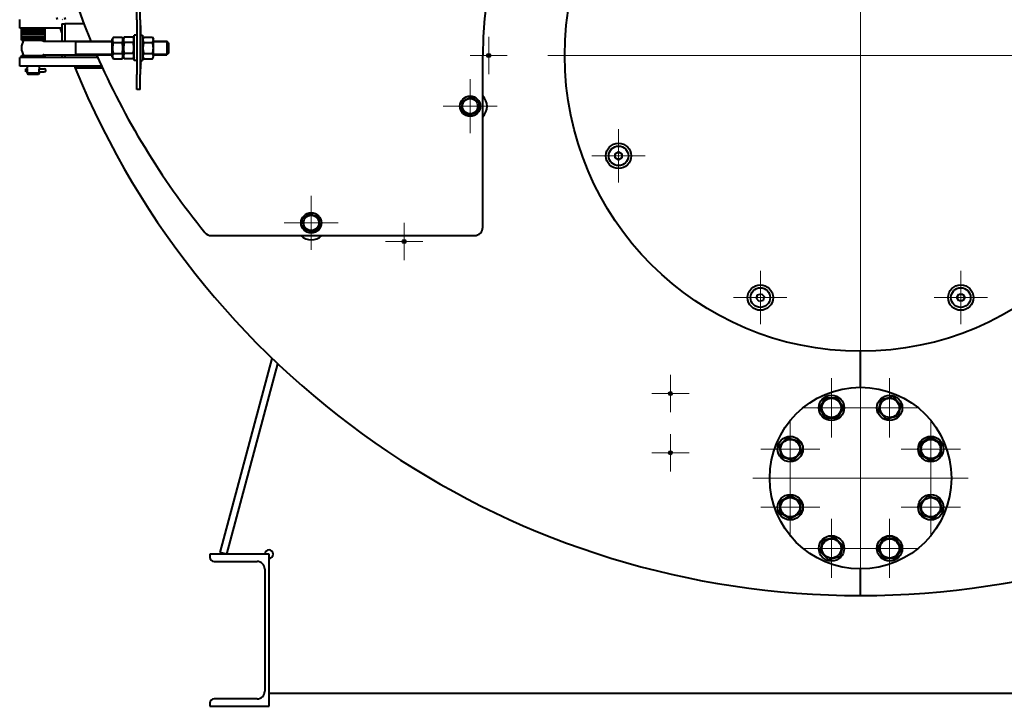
# Model space of a CAD drawing. Header units: millimetres. Extents: x -149 to 1385, y -399 to 918.
# Tile 12 of 41: x 385 to 502, y 100 to 181. Entities that reach past the tile are written whole.
import ezdxf

# ---------------------------------------------------------------- set-up
doc = ezdxf.new("R2010")
doc.units = ezdxf.units.MM
for name, color, linetype in [('(c)Креп', 9, 'Continuous'), ('(c)Синий', 156, 'Continuous'), ('G', 3, 'Continuous'), ('OSI', 2, 'Continuous'), ('R', 1, 'Continuous'), ('WELDING', 7, 'Continuous'), ('Системный слой', 250, 'Continuous')]:
    doc.layers.add(name, color=color, linetype=linetype)

# ---------------------------------------------------------------- blocks, each defined once
blk = doc.blocks.new('U2')
at = {"layer": 'G', "color": 150, "lineweight": 40}
for p, q in [((385.63, 176.64), (387.03, 176.64)), ((387.03, 176.64), (388.43, 176.64))]:
    blk.add_line(p, q, dxfattribs=at)
blk = doc.blocks.new('U9')
at = {"layer": 'G', "color": 150, "lineweight": 40}
for start, end in [(202.2567, 202.3809), (337.6191, 337.7433)]:
    blk.add_arc((484.93, 213.14), 99.8, start, end, dxfattribs=at)
blk = doc.blocks.new('U38')
at = {"layer": 'G', "color": 150, "lineweight": 40}
for start, end in [(202.1789, 202.3337), (337.6663, 337.8211)]:
    blk.add_arc((484.93, 213.14), 100, start, end, dxfattribs=at)
blk = doc.blocks.new('U39')
at = {"layer": 'G', "color": 150, "lineweight": 40}
for start, end in [(202.1918, 202.3466), (337.6534, 337.8082)]:
    blk.add_arc((484.93, 213.14), 99.95, start, end, dxfattribs=at)
blk = doc.blocks.new('U44')
at = {"layer": 'G', "color": 150, "lineweight": 40}
for p, q in [((388.3, 176.74), (396.38, 176.74)), ((401.28, 176.74), (402.83, 176.74))]:
    blk.add_line(p, q, dxfattribs=at)
blk = doc.blocks.new('U45')
at = {"layer": 'G', "color": 150, "lineweight": 40}
for p, q in [((388.3, 178.34), (396.38, 178.34)), ((401.28, 178.34), (402.83, 178.34))]:
    blk.add_line(p, q, dxfattribs=at)
blk = doc.blocks.new('U46')
at = {"layer": 'G', "color": 150, "lineweight": 40}
for start, end in [(139.9948, 180), (39.5212, 40.0052)]:
    blk.add_arc((387.03, 177.54), 1.4, start, end, dxfattribs=at)
blk = doc.blocks.new('U47')
at = {"layer": 'G', "color": 150, "lineweight": 40}
for start, end in [(180, 220.0052), (319.9948, 320.4788)]:
    blk.add_arc((387.03, 177.54), 1.4, start, end, dxfattribs=at)
blk = doc.blocks.new('U48')
at = {"layer": 'G', "color": 150, "lineweight": 40}
for p, q in [((403.03, 178.14), (403.03, 177.54)), ((403.03, 177.54), (403.03, 176.94))]:
    blk.add_line(p, q, dxfattribs=at)
blk = doc.blocks.new('U49')
at = {"layer": 'G', "color": 150, "lineweight": 40}
for p, q in [((402.83, 178.34), (402.83, 177.54)), ((402.83, 177.54), (402.83, 176.74))]:
    blk.add_line(p, q, dxfattribs=at)
blk = doc.blocks.new('U50')
at = {"layer": 'R', "color": 7, "lineweight": 9}
for p, q in [((392.03, 176.84), (396.38, 176.84)), ((401.28, 176.84), (402.83, 176.84))]:
    blk.add_line(p, q, dxfattribs=at)
blk = doc.blocks.new('U51')
at = {"layer": 'R', "color": 7, "lineweight": 9}
for p, q in [((392.03, 178.24), (396.38, 178.24)), ((401.28, 178.24), (402.83, 178.24))]:
    blk.add_line(p, q, dxfattribs=at)
blk = doc.blocks.new('U56')
at = {"layer": 'G', "color": 150, "lineweight": 40}
for start, end in [(157.6063, 157.9146), (160.4485, 160.6604), (161.2641, 161.4147), (198.587, 198.7376), (199.3413, 199.7025), (202.0871, 202.2411)]:
    blk.add_arc((484.93, 213.14), 100.4, start, end, dxfattribs=at)
blk = doc.blocks.new('U57')
at = {"layer": 'G', "color": 150, "lineweight": 40}
for p, q in [((386.33, 175.07), (386.33, 175.07)), ((387.73, 175.07), (387.73, 175.07))]:
    blk.add_line(p, q, dxfattribs=at)
blk = doc.blocks.new('U58')
at = {"layer": 'G', "color": 150, "lineweight": 40}
for p, q in [((386.33, 174.7), (386.33, 174.7)), ((387.73, 174.7), (387.73, 174.7))]:
    blk.add_line(p, q, dxfattribs=at)
blk = doc.blocks.new('U59')
at = {"layer": 'G', "color": 150, "lineweight": 40}
for p, q in [((387.73, 175.07), (387.72, 175.07)), ((387.72, 174.7), (387.73, 174.7))]:
    blk.add_line(p, q, dxfattribs=at)
blk = doc.blocks.new('U60')
at = {"layer": 'WELDING', "color": 150, "lineweight": 40}
for p, q in [((386.3, 174.7), (386.29, 174.7)), ((386.31, 174.7), (386.3, 174.7)), ((386.33, 174.7), (386.31, 174.7))]:
    blk.add_line(p, q, dxfattribs=at)
blk = doc.blocks.new('U62')
at = {"layer": 'G', "color": 150, "lineweight": 40}
for start, end in [(157.3918, 157.7037), (22.2963, 22.6082), (161.0877, 161.2398), (18.7602, 18.9123), (198.7602, 198.9123), (341.0877, 341.2398), (202.2963, 202.452), (337.548, 337.7037)]:
    blk.add_arc((484.93, 213.14), 99.5, start, end, dxfattribs=at)
blk = doc.blocks.new('U68')
at = {"layer": 'G', "color": 150, "lineweight": 40}
for p, q in [((385.63, 178.94), (387.03, 178.94)), ((387.03, 178.94), (388.43, 178.94))]:
    blk.add_line(p, q, dxfattribs=at)
blk = doc.blocks.new('U69')
at = {"layer": 'G', "color": 150, "lineweight": 40}
for p, q in [((385.63, 179.19), (387.03, 179.19)), ((387.03, 179.19), (388.43, 179.19))]:
    blk.add_line(p, q, dxfattribs=at)
blk = doc.blocks.new('U70')
at = {"layer": 'G', "color": 150, "lineweight": 40}
for p, q in [((385.63, 179.19), (387.03, 179.19)), ((387.03, 179.19), (388.43, 179.19))]:
    blk.add_line(p, q, dxfattribs=at)
blk = doc.blocks.new('U71')
at = {"layer": 'G', "color": 150, "lineweight": 40}
for p, q in [((385.63, 179.44), (387.03, 179.44)), ((387.03, 179.44), (388.43, 179.44))]:
    blk.add_line(p, q, dxfattribs=at)
blk = doc.blocks.new('U74')
at = {"layer": 'G', "color": 150, "lineweight": 40}
for p, q in [((387.73, 175.39), (387.73, 175.09)), ((387.73, 174.69), (387.73, 174.55))]:
    blk.add_line(p, q, dxfattribs=at)
blk = doc.blocks.new('U75')
at = {"layer": 'G', "color": 150, "lineweight": 40}
for p, q in [((386.33, 175.39), (386.33, 175.09)), ((386.33, 174.69), (386.33, 174.55))]:
    blk.add_line(p, q, dxfattribs=at)
blk = doc.blocks.new('U76')
at = {"layer": 'WELDING', "color": 150, "lineweight": 40}
for p, q in [((387.71, 174.98), (387.7, 174.89)), ((387.7, 174.89), (387.71, 174.76)), ((387.72, 175.07), (387.71, 174.98)), ((387.71, 174.76), (387.73, 174.69)), ((387.73, 175.08), (387.72, 175.07)), ((387.73, 175.07), (387.73, 175.08)), ((387.73, 174.69), (387.73, 174.7))]:
    blk.add_line(p, q, dxfattribs=at)
blk = doc.blocks.new('U77')
at = {"layer": 'WELDING', "color": 150, "lineweight": 40}
for p, q in [((386.35, 175.01), (386.33, 175.08)), ((386.33, 175.08), (386.33, 175.07)), ((386.34, 174.71), (386.35, 174.8)), ((386.36, 174.89), (386.35, 175.01)), ((386.35, 174.8), (386.36, 174.89)), ((386.33, 174.69), (386.34, 174.71)), ((386.33, 174.7), (386.33, 174.69))]:
    blk.add_line(p, q, dxfattribs=at)
blk = doc.blocks.new('U84')
at = {"layer": 'G', "color": 150, "lineweight": 40}
for p, q in [((385.63, 178.69), (387.03, 178.69)), ((387.03, 178.69), (388.43, 178.69))]:
    blk.add_line(p, q, dxfattribs=at)
blk = doc.blocks.new('U85')
at = {"layer": 'G', "color": 150, "lineweight": 40}
for p, q in [((385.63, 178.94), (387.03, 178.94)), ((387.03, 178.94), (388.43, 178.94))]:
    blk.add_line(p, q, dxfattribs=at)
blk = doc.blocks.new('U86')
at = {"layer": 'G', "color": 150, "lineweight": 40}
for p, q in [((385.63, 178.44), (387.03, 178.44)), ((387.03, 178.44), (388.43, 178.44))]:
    blk.add_line(p, q, dxfattribs=at)
blk = doc.blocks.new('U87')
at = {"layer": 'G', "color": 150, "lineweight": 40}
for p, q in [((385.63, 178.69), (387.03, 178.69)), ((387.03, 178.69), (388.43, 178.69))]:
    blk.add_line(p, q, dxfattribs=at)
blk = doc.blocks.new('U101')
at = {"layer": 'G', "color": 150, "lineweight": 40}
for p, q in [((399.98, 179.04), (399.98, 177.54)), ((399.98, 177.54), (399.98, 176.04))]:
    blk.add_line(p, q, dxfattribs=at)
blk = doc.blocks.new('U115')
at = {"layer": 'G', "color": 150, "lineweight": 40}
for q in [(398.98, 179.04), (398.98, 176.04)]:
    blk.add_line((398.98, 176.04), q, dxfattribs=at)
blk = doc.blocks.new('U116')
at = {"layer": 'G', "color": 150, "lineweight": 40}
for p, q in [((390.41, 180.39), (390.41, 178.34)), ((390.41, 176.74), (390.41, 176.39))]:
    blk.add_line(p, q, dxfattribs=at)
blk = doc.blocks.new('U117')
at = {"layer": 'G', "color": 150, "lineweight": 40}
for p, q in [((390.77, 180.39), (390.77, 178.34)), ((390.77, 176.74), (390.77, 176.39))]:
    blk.add_line(p, q, dxfattribs=at)
blk = doc.blocks.new('U148')
at = {"layer": 'G', "color": 150, "lineweight": 40}
for p, q in [((385.63, 179.44), (387.03, 179.44)), ((387.03, 179.44), (388.43, 179.44))]:
    blk.add_line(p, q, dxfattribs=at)
blk = doc.blocks.new('U149')
at = {"layer": 'G', "color": 150, "lineweight": 40}
for p, q in [((385.63, 179.69), (387.03, 179.69)), ((387.03, 179.69), (388.43, 179.69))]:
    blk.add_line(p, q, dxfattribs=at)
blk = doc.blocks.new('U176')
at = {"layer": 'G', "color": 150, "lineweight": 40}
for start, end in [(158.3318, 202.4835), (203.5782, 219.1321)]:
    blk.add_arc((477.93, 213.14), 91, start, end, dxfattribs=at)
blk = doc.blocks.new('U177')
at = {"layer": 'G', "color": 150, "lineweight": 40}
for p, q in [((399.78, 179.04), (399.78, 180.14)), ((399.78, 175.14), (399.78, 176.04))]:
    blk.add_line(p, q, dxfattribs=at)
blk = doc.blocks.new('U181')
at = {"layer": 'G', "color": 150, "lineweight": 40}
for start, end in [(198.823, 198.8533), (341.1467, 341.177), (202.2257, 202.2567), (337.7433, 337.7743)]:
    blk.add_arc((484.93, 213.14), 99.8, start, end, dxfattribs=at)
blk = doc.blocks.new('U182')
at = {"layer": 'G', "color": 150, "lineweight": 40}
for p, q in [((385.63, 179.69), (387.03, 179.69)), ((387.03, 179.69), (388.43, 179.69))]:
    blk.add_line(p, q, dxfattribs=at)
blk = doc.blocks.new('U188')
at = {"layer": 'OSI', "color": 30, "lineweight": 9}
for q in [(419.93, 160.04), (416.73, 156.84), (423.13, 156.84), (419.93, 153.64)]:
    blk.add_line((419.93, 156.84), q, dxfattribs=at)
blk = doc.blocks.new('U189')
at = {"layer": 'OSI', "color": 30, "lineweight": 9}
for q in [(430.93, 156.84), (428.72, 154.64), (433.13, 154.64), (430.93, 152.43)]:
    blk.add_line((430.93, 154.64), q, dxfattribs=at)
blk = doc.blocks.new('U191')
at = {"layer": 'OSI', "color": 30, "lineweight": 9}
for q in [(438.73, 173.84), (435.53, 170.64), (441.93, 170.64), (438.73, 167.44)]:
    blk.add_line((438.73, 170.64), q, dxfattribs=at)
blk = doc.blocks.new('U192')
at = {"layer": 'OSI', "color": 30, "lineweight": 9}
for q in [(440.93, 178.84), (438.72, 176.64), (443.13, 176.64), (440.93, 174.43)]:
    blk.add_line((440.93, 176.64), q, dxfattribs=at)
blk = doc.blocks.new('U194')
at = {"layer": 'OSI', "color": 30, "lineweight": 9}
for q in [(456.29, 167.93), (453.13, 164.77), (459.45, 164.77), (456.29, 161.62)]:
    blk.add_line((456.29, 164.77), q, dxfattribs=at)
blk = doc.blocks.new('U196')
at = {"layer": 'OSI', "color": 30, "lineweight": 9}
for q in [(462.43, 131.84), (460.22, 129.64), (464.63, 129.64), (462.43, 127.43)]:
    blk.add_line((462.43, 129.64), q, dxfattribs=at)
blk = doc.blocks.new('U197')
at = {"layer": 'OSI', "color": 30, "lineweight": 9}
for q in [(462.43, 138.84), (460.22, 136.64), (464.63, 136.64), (462.43, 134.43)]:
    blk.add_line((462.43, 136.64), q, dxfattribs=at)
blk = doc.blocks.new('U200')
at = {"layer": 'OSI', "color": 30, "lineweight": 9}
for q in [(473.07, 151.15), (469.91, 148), (476.22, 148), (473.07, 144.84)]:
    blk.add_line((473.07, 148), q, dxfattribs=at)
blk = doc.blocks.new('U202')
at = {"layer": 'OSI', "color": 30, "lineweight": 9}
for q in [(476.61, 126.69), (473.11, 123.19), (480.11, 123.19), (476.61, 119.69)]:
    blk.add_line((476.61, 123.19), q, dxfattribs=at)
blk = doc.blocks.new('U203')
at = {"layer": 'OSI', "color": 30, "lineweight": 9}
for q in [(476.61, 133.58), (473.11, 130.08), (480.11, 130.08), (476.61, 126.58)]:
    blk.add_line((476.61, 130.08), q, dxfattribs=at)
blk = doc.blocks.new('U205')
at = {"layer": 'OSI', "color": 30, "lineweight": 9}
for q in [(481.49, 121.82), (477.99, 118.32), (484.99, 118.32), (481.49, 114.82)]:
    blk.add_line((481.49, 118.32), q, dxfattribs=at)
blk = doc.blocks.new('U206')
at = {"layer": 'OSI', "color": 30, "lineweight": 9}
for q in [(481.49, 138.45), (477.99, 134.95), (484.99, 134.95), (481.49, 131.45)]:
    blk.add_line((481.49, 134.95), q, dxfattribs=at)
blk = doc.blocks.new('U207')
at = {"layer": 'OSI', "color": 30, "lineweight": 9}
for q in [(484.93, 139.39), (472.18, 126.64), (497.68, 126.64), (484.93, 113.89)]:
    blk.add_line((484.93, 126.64), q, dxfattribs=at)
blk = doc.blocks.new('U208')
at = {"layer": 'OSI', "color": 30, "lineweight": 9}
for q in [(484.93, 213.64), (447.93, 176.64), (521.93, 176.64), (484.93, 139.64)]:
    blk.add_line((484.93, 176.64), q, dxfattribs=at)
blk = doc.blocks.new('U211')
at = {"layer": 'OSI', "color": 30, "lineweight": 9}
for q in [(488.37, 121.82), (484.87, 118.32), (491.87, 118.32), (488.37, 114.82)]:
    blk.add_line((488.37, 118.32), q, dxfattribs=at)
blk = doc.blocks.new('U212')
at = {"layer": 'OSI', "color": 30, "lineweight": 9}
for q in [(488.37, 138.45), (484.87, 134.95), (491.87, 134.95), (488.37, 131.45)]:
    blk.add_line((488.37, 134.95), q, dxfattribs=at)
blk = doc.blocks.new('U214')
at = {"layer": 'OSI', "color": 30, "lineweight": 9}
for q in [(493.24, 126.69), (489.74, 123.19), (496.74, 123.19), (493.24, 119.69)]:
    blk.add_line((493.24, 123.19), q, dxfattribs=at)
blk = doc.blocks.new('U215')
at = {"layer": 'OSI', "color": 30, "lineweight": 9}
for q in [(493.24, 133.58), (489.74, 130.08), (496.74, 130.08), (493.24, 126.58)]:
    blk.add_line((493.24, 130.08), q, dxfattribs=at)
blk = doc.blocks.new('U216')
at = {"layer": 'OSI', "color": 30, "lineweight": 9}
for q in [(496.79, 151.15), (493.64, 148), (499.95, 148), (496.79, 144.84)]:
    blk.add_line((496.79, 148), q, dxfattribs=at)

msp = doc.modelspace()

# ---------------------------------------------------------------- linework, layer by layer
at = {"layer": 'G', "color": 150, "lineweight": 40}
for p, q in [((399.28, 180.88), (399.28, 182.64)), ((399.68, 180.88), (399.68, 182.64)), ((385.43, 179.89), (385.43, 180.89)), ((399.28, 180.88), (399.28, 174.39)), ((399.68, 180.88), (399.68, 174.39)), ((388.44, 179.89), (385.43, 179.89)), ((385.63, 179.69), (385.63, 179.89)), ((385.63, 179.44), (385.63, 179.69)), ((385.63, 179.19), (385.63, 179.44)), ((388.43, 179.69), (388.43, 179.89)), ((388.43, 179.44), (388.43, 179.69)), ((388.43, 179.19), (388.43, 179.44)), ((390.41, 179.89), (388.44, 179.89)), ((390.41, 180.39), (390.77, 180.39)), ((393.03, 180.39), (390.77, 180.39)), ((399.73, 180.19), (399.68, 180.19)), ((385.63, 178.94), (385.63, 179.19)), ((385.63, 178.69), (385.63, 178.94)), ((385.63, 178.44), (385.63, 178.69)), ((388.43, 178.94), (388.43, 179.19)), ((388.43, 178.69), (388.43, 178.94)), ((388.43, 178.44), (388.43, 178.69)), ((392.03, 178.34), (392.03, 177.54)), ((396.38, 178.58), (396.51, 178.81)), ((396.38, 176.49), (396.38, 178.58)), ((396.51, 178.81), (397.55, 178.81)), ((397.55, 178.81), (397.68, 178.58)), ((397.81, 178.81), (397.68, 178.58)), ((397.68, 178.58), (397.68, 176.49)), ((397.68, 176.49), (397.68, 178.58)), ((398.85, 178.81), (397.81, 178.81)), ((398.98, 178.58), (398.85, 178.81)), ((399.28, 179.04), (398.98, 179.04)), ((399.68, 179.04), (399.98, 179.04)), ((399.98, 178.58), (400.11, 178.81)), ((400.11, 178.81), (401.15, 178.81)), ((401.15, 178.81), (401.28, 178.58)), ((401.28, 176.49), (401.28, 178.58)), ((403.03, 178.14), (402.83, 178.34)), ((392.03, 177.54), (392.03, 176.74)), ((396.51, 178.17), (397.55, 178.17)), ((398.85, 178.17), (397.81, 178.17)), ((400.11, 178.17), (401.15, 178.17)), ((385.43, 175.39), (385.43, 176.39)), ((388.38, 176.39), (385.43, 176.39)), ((385.63, 176.39), (385.63, 176.64)), ((394.68, 176.39), (388.38, 176.39)), ((388.43, 176.39), (388.43, 176.64)), ((396.38, 176.49), (396.51, 176.27)), ((396.51, 176.9), (397.55, 176.9)), ((396.51, 176.27), (397.55, 176.27)), ((397.55, 176.27), (397.68, 176.49)), ((397.81, 176.27), (397.68, 176.49)), ((398.85, 176.9), (397.81, 176.9)), ((398.85, 176.27), (397.81, 176.27)), ((398.98, 176.49), (398.85, 176.27)), ((399.28, 176.04), (398.98, 176.04)), ((399.68, 176.04), (399.98, 176.04)), ((399.98, 176.49), (400.11, 176.27)), ((400.11, 176.9), (401.15, 176.9)), ((400.11, 176.27), (401.15, 176.27)), ((401.15, 176.27), (401.28, 176.49)), ((403.03, 176.94), (402.83, 176.74)), ((440.23, 156.34), (440.23, 176.64)), ((388.38, 175.39), (385.43, 175.39)), ((386.14, 174.7), (386.14, 175.07)), ((387.73, 175.07), (388.08, 175.07)), ((388.08, 175.07), (388.34, 175.07)), ((395.13, 175.39), (388.38, 175.39)), ((395.24, 175.14), (392, 175.14)), ((392.56, 175.34), (392.89, 175.34)), ((395.05, 175.34), (395.15, 175.34)), ((399.68, 175.09), (399.73, 175.09)), ((387.73, 174.55), (386.33, 174.55)), ((386.33, 174.55), (386.42, 174.39)), ((387.64, 174.39), (386.42, 174.39)), ((387.73, 174.55), (387.64, 174.39)), ((387.73, 174.7), (388.08, 174.7)), ((388.08, 174.7), (388.34, 174.7)), ((399.28, 172.64), (399.28, 174.39)), ((399.68, 172.64), (399.68, 174.39)), ((399.68, 172.64), (399.28, 172.64)), ((437.72, 170.21), (437.85, 171.3)), ((437.85, 171.3), (438.87, 171.72)), ((438.87, 171.72), (439.74, 171.06)), ((438.59, 169.55), (437.72, 170.21)), ((439.74, 171.06), (439.6, 169.97)), ((439.6, 169.97), (438.59, 169.55)), ((455.89, 165), (456.29, 165.24)), ((455.89, 164.54), (455.89, 165)), ((456.29, 164.31), (455.89, 164.54)), ((456.29, 165.24), (456.69, 165)), ((456.69, 164.54), (456.29, 164.31)), ((456.69, 165), (456.69, 164.54)), ((418.91, 157.23), (419.76, 157.92)), ((419.76, 157.92), (420.78, 157.53)), ((420.78, 157.53), (420.95, 156.44)), ((419.08, 156.15), (418.91, 157.23)), ((420.1, 155.75), (419.08, 156.15)), ((420.95, 156.44), (420.1, 155.75)), ((408.12, 155.34), (439.23, 155.34)), ((472.62, 147.88), (472.74, 148.32)), ((472.74, 148.32), (473.19, 148.44)), ((473.19, 148.44), (473.51, 148.12)), ((473.51, 148.12), (473.39, 147.67)), ((496.33, 148), (496.56, 148.4)), ((496.56, 147.6), (496.33, 148)), ((496.56, 148.4), (497.02, 148.4)), ((497.02, 148.4), (497.25, 148)), ((497.25, 148), (497.02, 147.6)), ((472.95, 147.55), (472.62, 147.88)), ((473.39, 147.67), (472.95, 147.55)), ((497.02, 147.6), (496.56, 147.6)), ((484.93, 137.39), (484.93, 141.64)), ((484.93, 137.39), (484.93, 141.64)), ((409.16, 117.84), (415.31, 140.8)), ((409.93, 117.64), (415.97, 140.17)), ((480.1, 134.95), (480.79, 136.15)), ((480.79, 136.15), (482.18, 136.15)), ((482.18, 136.15), (482.87, 134.95)), ((487.04, 134.59), (487.39, 135.93)), ((487.39, 135.93), (488.73, 136.29)), ((488.73, 136.29), (489.71, 135.31)), ((489.71, 135.31), (489.35, 133.97)), ((480.79, 133.75), (480.1, 134.95)), ((482.87, 134.95), (482.18, 133.75)), ((488.01, 133.61), (487.04, 134.59)), ((482.18, 133.75), (480.79, 133.75)), ((489.35, 133.97), (488.01, 133.61)), ((475.28, 130.44), (476.26, 131.42)), ((476.26, 131.42), (477.59, 131.06)), ((477.59, 131.06), (477.95, 129.72)), ((492.04, 130.77), (493.24, 131.47)), ((492.04, 129.39), (492.04, 130.77)), ((493.24, 131.47), (494.44, 130.77)), ((494.44, 130.77), (494.44, 129.39)), ((475.63, 129.1), (475.28, 130.44)), ((477.95, 129.72), (476.97, 128.74)), ((493.24, 128.69), (492.04, 129.39)), ((494.44, 129.39), (493.24, 128.69)), ((476.97, 128.74), (475.63, 129.1)), ((475.41, 123.89), (476.61, 124.58)), ((475.41, 122.5), (475.41, 123.89)), ((476.61, 124.58), (477.81, 123.89)), ((477.81, 123.89), (477.81, 122.5)), ((491.91, 123.55), (492.89, 124.53)), ((492.26, 122.21), (491.91, 123.55)), ((492.89, 124.53), (494.22, 124.17)), ((494.22, 124.17), (494.58, 122.83)), ((476.61, 121.81), (475.41, 122.5)), ((477.81, 122.5), (476.61, 121.81)), ((494.58, 122.83), (493.6, 121.85)), ((493.6, 121.85), (492.26, 122.21)), ((480.15, 117.96), (480.51, 119.3)), ((480.51, 119.3), (481.84, 119.66)), ((481.84, 119.66), (482.82, 118.68)), ((486.99, 118.32), (487.68, 119.52)), ((487.68, 119.52), (489.07, 119.52)), ((489.07, 119.52), (489.76, 118.32)), ((409.93, 117.64), (409.16, 117.84)), ((481.13, 116.98), (480.15, 117.96)), ((482.82, 118.68), (482.47, 117.34)), ((487.68, 117.12), (486.99, 118.32)), ((489.76, 118.32), (489.07, 117.12)), ((407.93, 117.64), (407.93, 117.27)), ((414.93, 117.64), (407.93, 117.64)), ((408.43, 116.77), (413.52, 116.77)), ((414.93, 99.64), (414.93, 117.64)), ((482.47, 117.34), (481.13, 116.98)), ((489.07, 117.12), (487.68, 117.12)), ((414.42, 115.87), (414.42, 101.41)), ((484.93, 112.74), (484.93, 115.89)), ((484.93, 112.74), (484.93, 115.89)), ((413.52, 100.51), (408.43, 100.51)), ((554.93, 101.14), (414.93, 101.14)), ((407.93, 100.01), (407.93, 99.64)), ((407.93, 99.64), (414.93, 99.64))]:
    msp.add_line(p, q, dxfattribs=at)
for centre, radius in [((484.93, 176.64), 35), ((440.93, 176.64), 0.205), ((438.73, 170.64), 1.2), ((438.73, 170.64), 0.903), ((456.29, 164.77), 1.5), ((456.29, 164.77), 1.16), ((419.93, 156.84), 1.2), ((419.93, 156.84), 0.903), ((430.93, 154.64), 0.205), ((473.07, 148), 1.5), ((473.07, 148), 1.16), ((496.79, 148), 1.5), ((496.79, 148), 1.16), ((462.43, 136.64), 0.205), ((484.93, 126.64), 10.75), ((481.49, 134.95), 1.5), ((488.37, 134.95), 1.5), ((481.49, 134.95), 1.14), ((488.37, 134.95), 1.14), ((476.61, 130.08), 1.5), ((476.61, 130.08), 1.14), ((493.24, 130.08), 1.5), ((493.24, 130.08), 1.14), ((462.43, 129.64), 0.205), ((476.61, 123.19), 1.5), ((493.24, 123.19), 1.5), ((476.61, 123.19), 1.14), ((493.24, 123.19), 1.14), ((481.49, 118.32), 1.5), ((481.49, 118.32), 1.14), ((488.37, 118.32), 1.5), ((488.37, 118.32), 1.14)]:
    msp.add_circle(centre, radius, dxfattribs=at)
for centre, radius, start, end in [((484.93, 176.64), 44.7, 93.1359, 180), ((484.93, 176.64), 44.7, 0, 86.8641), ((399.73, 180.14), 0.05, 0, 90), ((388.3, 178.59), 0.25, 219.5212, 270), ((388.3, 176.49), 0.25, 90, 140.4788), ((477.93, 213.14), 86.6, 205.3673, 205.5213), ((386.14, 174.89), 0.185, 270, 90), ((388.34, 174.89), 0.185, 270, 90), ((484.93, 213.14), 100.4, 202.2399, 270), ((484.93, 213.14), 97.5, 202.811, 202.9385), ((477.93, 213.14), 86.7, 205.5064, 205.6594), ((399.73, 175.14), 0.05, 270, 0), ((484.93, 213.14), 100.4, 270, 337.7601), ((438.93, 170.64), 1.8, 316.2383, 43.7617), ((439.23, 156.34), 1, 270, 0), ((408.12, 156.34), 1, 219.1321, 270), ((419.93, 156.64), 1.8, 226.2383, 313.7617), ((414.93, 117.64), 0.5, 270, 180), ((408.43, 117.27), 0.5, 180, 270), ((413.52, 115.87), 0.9, 0, 90), ((413.52, 101.41), 0.9, 270, 0), ((408.43, 100.01), 0.5, 90, 180)]:
    msp.add_arc(centre, radius, start, end, dxfattribs=at)
at = {"layer": 'R', "color": 7, "lineweight": 9}
for p, q in [((402.83, 178.24), (402.93, 178.24)), ((402.83, 176.84), (402.93, 176.84))]:
    msp.add_line(p, q, dxfattribs=at)
at = {"layer": 'WELDING', "color": 150, "lineweight": 40}
for points, knots in [([(396.51, 178.81), (396.49, 178.78), (396.47, 178.73), (396.44, 178.67), (396.43, 178.62), (396.42, 178.58), (396.41, 178.54), (396.41, 178.5), (396.41, 178.46), (396.41, 178.43), (396.42, 178.39), (396.43, 178.34), (396.46, 178.26), (396.49, 178.21), (396.51, 178.17)], [0, 0, 0, 0, 2.031939, 3.311633, 4.396645, 5.423589, 6.350589, 7.262712, 8.121744, 8.934797, 9.734458, 10.915408, 12.440477, 15, 15, 15, 15]), ([(397.55, 178.17), (397.57, 178.2), (397.59, 178.25), (397.61, 178.31), (397.63, 178.36), (397.64, 178.4), (397.65, 178.44), (397.65, 178.48), (397.65, 178.52), (397.64, 178.55), (397.64, 178.59), (397.63, 178.64), (397.6, 178.71), (397.57, 178.77), (397.55, 178.81)], [0, 0, 0, 0, 2.031939, 3.311633, 4.396645, 5.423589, 6.350589, 7.262712, 8.121744, 8.934797, 9.734458, 10.915408, 12.440477, 15, 15, 15, 15]), ([(397.81, 178.81), (397.79, 178.78), (397.77, 178.73), (397.74, 178.67), (397.73, 178.62), (397.72, 178.58), (397.71, 178.54), (397.71, 178.5), (397.71, 178.46), (397.71, 178.43), (397.72, 178.39), (397.73, 178.34), (397.76, 178.26), (397.79, 178.21), (397.81, 178.17)], [0, 0, 0, 0, 2.031939, 3.311633, 4.396645, 5.423589, 6.350589, 7.262712, 8.121744, 8.934797, 9.734458, 10.915408, 12.440477, 15, 15, 15, 15]), ([(398.85, 178.17), (398.87, 178.2), (398.89, 178.25), (398.91, 178.31), (398.93, 178.36), (398.94, 178.4), (398.95, 178.44), (398.95, 178.48), (398.95, 178.52), (398.94, 178.55), (398.94, 178.59), (398.93, 178.64), (398.9, 178.71), (398.87, 178.77), (398.85, 178.81)], [0, 0, 0, 0, 2.031939, 3.311633, 4.396645, 5.423589, 6.350589, 7.262712, 8.121744, 8.934797, 9.734458, 10.915408, 12.440477, 15, 15, 15, 15]), ([(400.11, 178.81), (400.09, 178.78), (400.07, 178.73), (400.04, 178.67), (400.03, 178.62), (400.02, 178.58), (400.01, 178.54), (400.01, 178.5), (400.01, 178.46), (400.01, 178.43), (400.02, 178.39), (400.03, 178.34), (400.06, 178.26), (400.09, 178.21), (400.11, 178.17)], [0, 0, 0, 0, 2.031939, 3.311633, 4.396645, 5.423589, 6.350589, 7.262712, 8.121744, 8.934797, 9.734458, 10.915408, 12.440477, 15, 15, 15, 15]), ([(401.15, 178.17), (401.17, 178.2), (401.19, 178.25), (401.21, 178.31), (401.23, 178.36), (401.24, 178.4), (401.25, 178.44), (401.25, 178.48), (401.25, 178.52), (401.24, 178.55), (401.24, 178.59), (401.23, 178.64), (401.2, 178.71), (401.17, 178.77), (401.15, 178.81)], [0, 0, 0, 0, 2.031939, 3.311633, 4.396645, 5.423589, 6.350589, 7.262712, 8.121744, 8.934797, 9.734458, 10.915408, 12.440477, 15, 15, 15, 15]), ([(396.51, 178.17), (396.5, 178.14), (396.48, 178.07), (396.45, 177.93), (396.43, 177.79), (396.42, 177.68), (396.41, 177.62), (396.41, 177.59), (396.41, 177.55), (396.41, 177.52), (396.41, 177.48), (396.41, 177.42), (396.42, 177.35), (396.43, 177.24), (396.45, 177.12), (396.48, 177), (396.5, 176.93), (396.51, 176.9)], [0, 0, 0, 0, 3.152296, 8.024027, 14.430358, 17.4743, 18.996271, 20.518242, 21.409855, 22.301468, 24.084694, 25.867919, 27.651145, 31.792504, 37.072525, 40.536262, 44, 44, 44, 44]), ([(397.55, 176.9), (397.56, 176.93), (397.58, 177.01), (397.61, 177.14), (397.63, 177.28), (397.64, 177.39), (397.65, 177.45), (397.65, 177.49), (397.65, 177.52), (397.65, 177.55), (397.65, 177.6), (397.64, 177.65), (397.64, 177.72), (397.63, 177.83), (397.6, 177.96), (397.58, 178.07), (397.56, 178.14), (397.55, 178.17)], [0, 0, 0, 0, 3.152296, 8.024027, 14.430358, 17.4743, 18.996271, 20.518242, 21.409855, 22.301468, 24.084694, 25.867919, 27.651145, 31.792504, 37.072525, 40.536262, 44, 44, 44, 44]), ([(397.81, 178.17), (397.8, 178.14), (397.78, 178.07), (397.75, 177.93), (397.73, 177.79), (397.72, 177.68), (397.71, 177.62), (397.71, 177.59), (397.71, 177.55), (397.71, 177.52), (397.71, 177.48), (397.71, 177.42), (397.72, 177.35), (397.73, 177.24), (397.75, 177.12), (397.78, 177), (397.8, 176.93), (397.81, 176.9)], [0, 0, 0, 0, 3.152296, 8.024027, 14.430358, 17.4743, 18.996271, 20.518242, 21.409855, 22.301468, 24.084694, 25.867919, 27.651145, 31.792504, 37.072525, 40.536262, 44, 44, 44, 44]), ([(398.85, 176.9), (398.86, 176.93), (398.88, 177.01), (398.91, 177.14), (398.93, 177.28), (398.94, 177.39), (398.95, 177.45), (398.95, 177.49), (398.95, 177.52), (398.95, 177.55), (398.95, 177.6), (398.94, 177.65), (398.94, 177.72), (398.93, 177.83), (398.9, 177.96), (398.88, 178.07), (398.86, 178.14), (398.85, 178.17)], [0, 0, 0, 0, 3.152296, 8.024027, 14.430358, 17.4743, 18.996271, 20.518242, 21.409855, 22.301468, 24.084694, 25.867919, 27.651145, 31.792504, 37.072525, 40.536262, 44, 44, 44, 44]), ([(400.11, 178.17), (400.1, 178.14), (400.08, 178.07), (400.05, 177.93), (400.03, 177.79), (400.02, 177.68), (400.01, 177.62), (400.01, 177.59), (400.01, 177.55), (400.01, 177.52), (400.01, 177.48), (400.01, 177.42), (400.02, 177.35), (400.03, 177.24), (400.05, 177.12), (400.08, 177), (400.1, 176.93), (400.11, 176.9)], [0, 0, 0, 0, 3.152296, 8.024027, 14.430358, 17.4743, 18.996271, 20.518242, 21.409855, 22.301468, 24.084694, 25.867919, 27.651145, 31.792504, 37.072525, 40.536262, 44, 44, 44, 44]), ([(401.15, 176.9), (401.16, 176.93), (401.18, 177.01), (401.21, 177.14), (401.23, 177.28), (401.24, 177.39), (401.25, 177.45), (401.25, 177.49), (401.25, 177.52), (401.25, 177.55), (401.25, 177.6), (401.24, 177.65), (401.24, 177.72), (401.23, 177.83), (401.2, 177.96), (401.18, 178.07), (401.16, 178.14), (401.15, 178.17)], [0, 0, 0, 0, 3.152296, 8.024027, 14.430358, 17.4743, 18.996271, 20.518242, 21.409855, 22.301468, 24.084694, 25.867919, 27.651145, 31.792504, 37.072525, 40.536262, 44, 44, 44, 44]), ([(396.51, 176.9), (396.49, 176.87), (396.47, 176.83), (396.44, 176.77), (396.43, 176.72), (396.42, 176.67), (396.41, 176.63), (396.41, 176.59), (396.41, 176.56), (396.41, 176.52), (396.42, 176.48), (396.43, 176.43), (396.46, 176.36), (396.49, 176.3), (396.51, 176.27)], [0, 0, 0, 0, 2.031939, 3.311633, 4.396645, 5.423589, 6.350589, 7.262712, 8.121744, 8.934797, 9.734458, 10.915408, 12.440477, 15, 15, 15, 15]), ([(397.55, 176.27), (397.57, 176.29), (397.59, 176.34), (397.61, 176.4), (397.63, 176.45), (397.64, 176.49), (397.65, 176.53), (397.65, 176.57), (397.65, 176.61), (397.64, 176.65), (397.64, 176.69), (397.63, 176.74), (397.6, 176.81), (397.57, 176.87), (397.55, 176.9)], [0, 0, 0, 0, 2.031939, 3.311633, 4.396645, 5.423589, 6.350589, 7.262712, 8.121744, 8.934797, 9.734458, 10.915408, 12.440477, 15, 15, 15, 15]), ([(397.81, 176.9), (397.79, 176.87), (397.77, 176.83), (397.74, 176.77), (397.73, 176.72), (397.72, 176.67), (397.71, 176.63), (397.71, 176.59), (397.71, 176.56), (397.71, 176.52), (397.72, 176.48), (397.73, 176.43), (397.76, 176.36), (397.79, 176.3), (397.81, 176.27)], [0, 0, 0, 0, 2.031939, 3.311633, 4.396645, 5.423589, 6.350589, 7.262712, 8.121744, 8.934797, 9.734458, 10.915408, 12.440477, 15, 15, 15, 15]), ([(398.85, 176.27), (398.87, 176.29), (398.89, 176.34), (398.91, 176.4), (398.93, 176.45), (398.94, 176.49), (398.95, 176.53), (398.95, 176.57), (398.95, 176.61), (398.94, 176.65), (398.94, 176.69), (398.93, 176.74), (398.9, 176.81), (398.87, 176.87), (398.85, 176.9)], [0, 0, 0, 0, 2.031939, 3.311633, 4.396645, 5.423589, 6.350589, 7.262712, 8.121744, 8.934797, 9.734458, 10.915408, 12.440477, 15, 15, 15, 15]), ([(400.11, 176.9), (400.09, 176.87), (400.07, 176.83), (400.04, 176.77), (400.03, 176.72), (400.02, 176.67), (400.01, 176.63), (400.01, 176.59), (400.01, 176.56), (400.01, 176.52), (400.02, 176.48), (400.03, 176.43), (400.06, 176.36), (400.09, 176.3), (400.11, 176.27)], [0, 0, 0, 0, 2.031939, 3.311633, 4.396645, 5.423589, 6.350589, 7.262712, 8.121744, 8.934797, 9.734458, 10.915408, 12.440477, 15, 15, 15, 15]), ([(401.15, 176.27), (401.17, 176.29), (401.19, 176.34), (401.21, 176.4), (401.23, 176.45), (401.24, 176.49), (401.25, 176.53), (401.25, 176.57), (401.25, 176.61), (401.24, 176.65), (401.24, 176.69), (401.23, 176.74), (401.2, 176.81), (401.17, 176.87), (401.15, 176.9)], [0, 0, 0, 0, 2.031939, 3.311633, 4.396645, 5.423589, 6.350589, 7.262712, 8.121744, 8.934797, 9.734458, 10.915408, 12.440477, 15, 15, 15, 15]), ([(386.33, 175.07), (386.32, 175.07), (386.3, 175.07), (386.28, 175.07), (386.26, 175.07), (386.23, 175.07), (386.21, 175.07), (386.2, 175.06), (386.2, 175.06)], [0, 0, 0, 0, 1.615726, 3.192239, 4.726786, 6.159909, 7.875093, 9, 9, 9, 9]), ([(386.33, 174.7), (386.32, 174.7), (386.3, 174.7), (386.28, 174.7), (386.26, 174.7), (386.23, 174.7), (386.21, 174.71), (386.2, 174.71), (386.2, 174.71)], [0, 0, 0, 0, 1.615726, 3.192239, 4.726786, 6.159909, 7.875093, 9, 9, 9, 9])]:
    msp.add_open_spline(points, degree=3, knots=knots, dxfattribs=at)

# ---------------------------------------------------------------- block references
at = {"layer": '(c)Креп'}
for name in ['U46', 'U45', 'U115', 'U101', 'U49', 'U47', 'U51', 'U48', 'U44', 'U50']:
    msp.add_blockref(name, (0, 0), dxfattribs=at)
at = {"layer": '(c)Синий'}
for name in ['U176', 'U177']:
    msp.add_blockref(name, (0, 0), dxfattribs=at)
at = {"layer": 'OSI'}
for name in ['U208', 'U192', 'U191', 'U194', 'U188', 'U189', 'U200', 'U216', 'U197', 'U207', 'U206', 'U212', 'U203', 'U215', 'U196', 'U202', 'U214', 'U205', 'U211']:
    msp.add_blockref(name, (0, 0), dxfattribs=at)
at = {"layer": 'WELDING'}
for name in ['U77', 'U76', 'U60']:
    msp.add_blockref(name, (0, 0), dxfattribs=at)
at = {"layer": 'Системный слой'}
for name in ['U56', 'U62', 'U181', 'U149', 'U182', 'U71', 'U148', 'U116', 'U117', 'U69', 'U70', 'U68', 'U85', 'U84', 'U87', 'U86', 'U2', 'U75', 'U57', 'U59', 'U74', 'U38', 'U39', 'U9', 'U58']:
    msp.add_blockref(name, (0, 0), dxfattribs=at)

doc.saveas('drawing.dxf')
